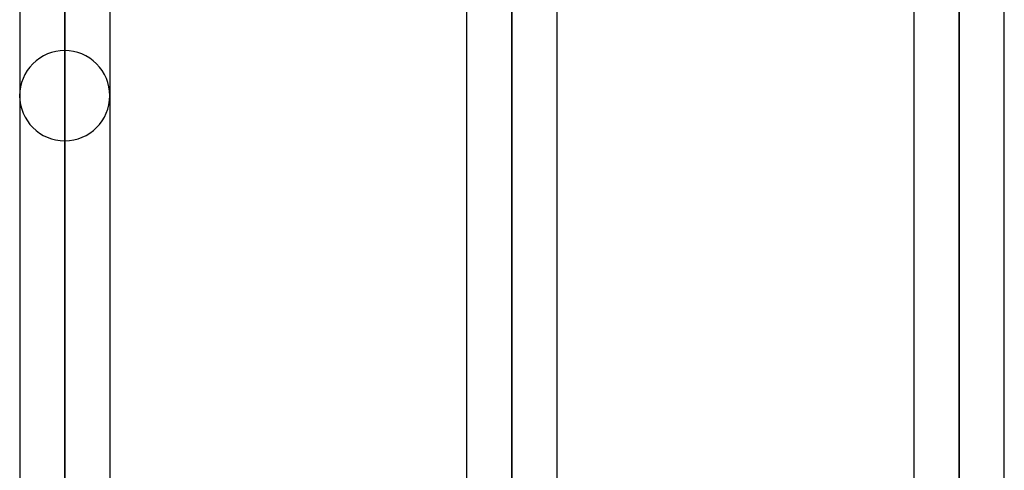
# Model space of a CAD drawing. Header units: millimetres. Extents: x -120 to 100, y -270 to 270.
# Tile 71 of 79: x -49 to -27, y 162 to 172. Entities that reach past the tile are written whole.
import ezdxf

# ---------------------------------------------------------------- set-up
doc = ezdxf.new("R2010")
doc.units = ezdxf.units.MM
doc.layers.add('MAIN-1', color=7, linetype='Continuous')
doc.layers.add('MAIN-2', color=7, linetype='Continuous')

msp = doc.modelspace()

# ---------------------------------------------------------------- linework, layer by layer
at = {"layer": 'MAIN-1'}
for p, q in [((-28.489, 222.657), (-28.489, 161.447)), ((-29.496, 161.074), (-29.496, 221.65)), ((-27.481, 161.447), (-27.481, 221.65)), ((-38.489, 212.583), (-38.489, 154.667)), ((-39.496, 153.95), (-39.496, 211.575)), ((-37.481, 155.385), (-37.481, 211.575)), ((-48.489, 147.543), (-48.489, 202.507)), ((-49.496, 201.5), (-49.496, 146.814)), ((-47.481, 201.5), (-47.481, 148.261))]:
    msp.add_line(p, q, dxfattribs=at)
at = {"layer": 'MAIN-2'}
for p, q in [((-28.489, 161.437), (-28.489, 222.657)), ((-28.489, 220.643), (-28.489, 160.091)), ((-38.489, 154.431), (-38.489, 212.583)), ((-38.489, 210.567), (-38.489, 152.963)), ((-48.489, 147.305), (-48.489, 202.507)), ((-48.489, 200.493), (-48.489, 145.98)), ((-48.489, 136.286), (-48.489, 186.791)), ((-48.489, 184.775), (-48.489, 134.861)), ((-48.489, 125.166), (-48.489, 171.073)), ((-48.489, 169.059), (-48.489, 123.74))]:
    msp.add_line(p, q, dxfattribs=at)
for start, end in [(90, 180.0003), (359.9997, 90), (180.0003, 270), (270, 359.9997)]:
    msp.add_arc((-48.489, 170.066), 1.008, start, end, dxfattribs=at)

doc.saveas('drawing.dxf')
